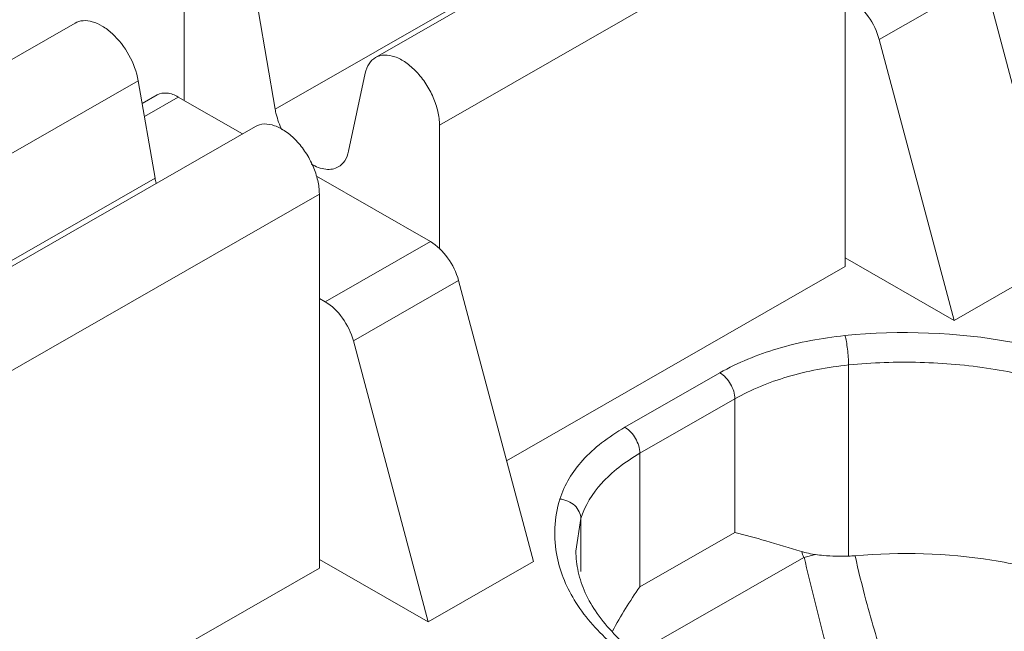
# Model space of a CAD drawing. Header units: centimetres. Extents: x -24.5 to 49.7, y -16.6 to 18.4.
# Tile 59 of 248: x -14.183 to -13.857, y -9.71 to -9.507. Entities that reach past the tile are written whole.
import ezdxf

# ---------------------------------------------------------------- set-up
doc = ezdxf.new("R2010")
doc.units = ezdxf.units.CM
doc.header["$MEASUREMENT"] = 0
doc.layers.add('layer 1', color=7, linetype='Continuous')

msp = doc.modelspace()

# ---------------------------------------------------------------- linework, layer by layer
at = {"layer": 'layer 1', "color": 1, "lineweight": 0}
msp.add_open_spline([(24.98821, 18.39808), (24.98821, 18.39808), (24.98821, -16.60193), (24.98821, -16.60193), (24.98821, -16.60193), (-24.51772, -16.60193), (-24.51772, -16.60193), (-24.51772, -16.60193), (-24.51772, 18.39808), (-24.51772, 18.39808), (-24.51772, 18.39808), (24.98821, 18.39808), (24.98821, 18.39808)], degree=3, knots=[0, 0, 0, 0, 0.25, 0.25, 0.25, 0.5, 0.5, 0.5, 0.75, 0.75, 0.75, 1, 1, 1, 1], dxfattribs=at)
at = {"layer": 'layer 1', "color": 5, "lineweight": 0}
msp.add_open_spline([(-23.26688, 17.18067), (-23.26688, 17.18067), (-23.26688, -15.60944), (-23.26688, -15.60944), (-23.26688, -15.60944), (23.98644, -15.60944), (23.98644, -15.60944)], degree=3, knots=[0, 0, 0, 0, 0.5, 0.5, 0.5, 1, 1, 1, 1], dxfattribs=at)
at = {"layer": 'layer 1', "lineweight": 9}
for points in [[(-15.1136, -11.88825), (-15.1136, -11.88825), (-7.7056, -7.63919), (-7.7056, -7.63919)], [(-7.69027, -7.64798), (-7.69027, -7.64798), (-15.09828, -11.89705), (-15.09828, -11.89705)], [(-15.01708, -11.94361), (-15.01708, -11.94361), (-7.61107, -7.6957), (-7.61107, -7.6957)], [(-7.57273, -7.75186), (-7.57273, -7.75186), (-14.96955, -11.9945), (-14.96955, -11.9945)], [(-14.93426, -12.08187), (-14.93426, -12.08187), (-7.53905, -7.84015), (-7.53905, -7.84015)], [(-14.9151, -12.1313), (-14.9151, -12.1313), (-7.52411, -7.89201), (-7.52411, -7.89201)], [(-14.88686, -12.20355), (-14.88686, -12.20355), (-7.54291, -7.99124), (-7.54291, -7.99124)], [(-7.53917, -8.00091), (-7.53917, -8.00091), (-14.88585, -12.2148), (-14.88585, -12.2148)], [(-14.88518, -12.22255), (-14.88518, -12.22255), (-7.53658, -8.00757), (-7.53658, -8.00757)], [(-14.88501, -12.22285), (-14.88501, -12.22285), (-7.53646, -8.0079), (-7.53646, -8.0079)], [(-14.81265, -12.49002), (-14.81265, -12.49002), (-7.43858, -8.26043), (-7.43858, -8.26043)], [(-14.88093, -12.56483), (-14.88093, -12.56483), (-7.42727, -8.28959), (-7.42727, -8.28959)], [(-7.42702, -8.29024), (-7.42702, -8.29024), (-14.88068, -12.56548), (-14.88068, -12.56548)], [(-14.87955, -12.56837), (-14.87955, -12.56837), (-7.4259, -8.29313), (-7.4259, -8.29313)], [(-7.42438, -8.29707), (-7.42438, -8.29707), (-14.87803, -12.5723), (-14.87803, -12.5723)], [(-14.86912, -12.59635), (-14.86912, -12.59635), (-7.41513, -8.32092), (-7.41513, -8.32092)], [(-7.40988, -8.33449), (-7.40988, -8.33449), (-14.86196, -12.60882), (-14.86196, -12.60882)], [(-14.75264, -12.64545), (-14.75264, -12.64545), (-7.37265, -8.41245), (-7.37265, -8.41245)], [(-14.73894, -12.65609), (-14.73894, -12.65609), (-7.3474, -8.41648), (-7.3474, -8.41648)], [(-7.30843, -8.44359), (-7.30843, -8.44359), (-14.70852, -12.68811), (-14.70852, -12.68811)], [(-14.69375, -12.71923), (-14.69375, -12.71923), (-7.29321, -8.47444), (-7.29321, -8.47444)], [(-7.28802, -8.48968), (-7.28802, -8.48968), (-14.69044, -12.73553), (-14.69044, -12.73553)], [(-14.68973, -12.87593), (-14.68973, -12.87593), (-7.28114, -8.62654), (-7.28114, -8.62654)], [(-7.28114, -8.64338), (-7.28114, -8.64338), (-14.68973, -12.89277), (-14.68973, -12.89277)], [(-14.68973, -12.93732), (-14.68973, -12.93732), (-7.29074, -8.69342), (-7.29074, -8.69342)], [(-14.68973, -12.96455), (-14.68973, -12.96455), (-7.30529, -8.72901), (-7.30529, -8.72901)], [(-14.06494, -9.51999), (-14.06494, -9.51999), (-13.93078, -9.44304), (-13.93078, -9.44304)], [(-14.09815, -9.5371), (-14.09815, -9.5371), (-13.96399, -9.46015), (-13.96399, -9.46015)], [(-13.90962, -9.46541), (-13.90962, -9.46541), (-14.04378, -9.54235), (-14.04378, -9.54235)], [(-13.90962, -9.58916), (-13.90962, -9.58916), (-13.90962, -9.46541), (-13.90962, -9.46541)], [(-14.12825, -9.53417), (-14.12825, -9.53417), (-14.12825, -9.4939), (-14.12825, -9.4939)], [(-13.86356, -9.49406), (-13.86356, -9.49406), (-13.89835, -9.51401), (-13.89835, -9.51401)], [(-13.83881, -9.58702), (-13.83881, -9.58702), (-13.86356, -9.49406), (-13.86356, -9.49406)], [(-14.10371, -9.50487), (-14.10371, -9.50487), (-14.09815, -9.5371), (-14.09815, -9.5371)], [(-14.29848, -9.58554), (-14.29848, -9.58554), (-14.16432, -9.50859), (-14.16432, -9.50859)], [(-13.89835, -9.51401), (-13.89835, -9.51401), (-13.8736, -9.60697), (-13.8736, -9.60697)], [(-14.07389, -9.55101), (-14.07389, -9.55101), (-14.06833, -9.52516), (-14.06833, -9.52516)], [(-14.14345, -9.52767), (-14.14345, -9.52767), (-14.27761, -9.60462), (-14.27761, -9.60462)], [(-14.13789, -9.5599), (-14.13789, -9.5599), (-14.14345, -9.52767), (-14.14345, -9.52767)], [(-14.13718, -9.53238), (-14.13718, -9.53238), (-14.14215, -9.53523), (-14.14215, -9.53523)], [(-14.13019, -9.53305), (-14.13019, -9.53305), (-14.14141, -9.53949), (-14.14141, -9.53949)], [(-14.10895, -9.54523), (-14.10895, -9.54523), (-14.13019, -9.53305), (-14.13019, -9.53305)], [(-14.23886, -9.61974), (-14.23886, -9.61974), (-14.1047, -9.54279), (-14.1047, -9.54279)], [(-14.04378, -9.54235), (-14.04378, -9.54235), (-14.04378, -9.58335), (-14.04378, -9.58335)], [(-14.27205, -9.63685), (-14.27205, -9.63685), (-14.13789, -9.5599), (-14.13789, -9.5599)], [(-14.13789, -9.5599), (-14.1378, -9.56044), (-14.13769, -9.56097), (-14.13755, -9.56151)], [(-14.04681, -9.58088), (-14.04681, -9.58088), (-14.08445, -9.55929), (-14.08445, -9.55929)], [(-14.08353, -9.56515), (-14.08353, -9.56515), (-14.21769, -9.6421), (-14.21769, -9.6421)], [(-14.08353, -9.68891), (-14.08353, -9.68891), (-14.08353, -9.56515), (-14.08353, -9.56515)], [(-14.08159, -9.60083), (-14.08159, -9.60083), (-14.04681, -9.58088), (-14.04681, -9.58088)], [(-13.90962, -9.58631), (-13.90962, -9.58631), (-13.8736, -9.60697), (-13.8736, -9.60697)], [(-13.8736, -9.60697), (-13.8736, -9.60697), (-13.83881, -9.58702), (-13.83881, -9.58702)], [(-14.02161, -9.65339), (-14.02161, -9.65339), (-13.90962, -9.58916), (-13.90962, -9.58916)], [(-14.03748, -9.59381), (-14.03748, -9.59381), (-14.07225, -9.61376), (-14.07225, -9.61376)], [(-14.01273, -9.68677), (-14.01273, -9.68677), (-14.03748, -9.59381), (-14.03748, -9.59381)], [(-14.08353, -9.59972), (-14.08353, -9.59972), (-14.08159, -9.60083), (-14.08159, -9.60083)], [(-14.07225, -9.61376), (-14.07225, -9.61376), (-14.04751, -9.70672), (-14.04751, -9.70672)], [(-15.2065, -10.62087), (-15.2065, -10.62087), (-13.46242, -9.62051), (-13.46242, -9.62051)], [(-13.90848, -9.68497), (-13.90848, -9.68497), (-13.90848, -9.62172), (-13.90848, -9.62172)], [(-13.98247, -9.64235), (-13.98247, -9.64235), (-13.95105, -9.62432), (-13.95105, -9.62432)], [(-13.94608, -9.63293), (-13.94608, -9.63293), (-13.97751, -9.65095), (-13.97751, -9.65095)], [(-13.94608, -9.67715), (-13.94608, -9.67715), (-13.94608, -9.63293), (-13.94608, -9.63293)], [(-13.45249, -9.63772), (-13.45249, -9.63772), (-15.19656, -10.63809), (-15.19656, -10.63809)], [(-13.97751, -9.65095), (-13.97751, -9.65095), (-13.97751, -9.69518), (-13.97751, -9.69518)], [(-13.99704, -9.67252), (-13.99704, -9.67252), (-13.99866, -9.68327), (-13.99866, -9.68327)], [(-13.99704, -9.69002), (-13.99704, -9.69002), (-13.99704, -9.67252), (-13.99704, -9.67252)], [(-13.97751, -9.69518), (-13.97751, -9.69518), (-13.94608, -9.67715), (-13.94608, -9.67715)], [(-13.92325, -9.68537), (-13.92325, -9.68537), (-13.97817, -9.71688), (-13.97817, -9.71688)], [(-13.92407, -9.68344), (-13.92381, -9.68409), (-13.92353, -9.68473), (-13.92325, -9.68537)], [(-13.92407, -9.68344), (-13.92374, -9.68354), (-13.9234, -9.68364), (-13.92306, -9.68372)], [(-13.91943, -9.68445), (-13.91943, -9.68445), (-13.92325, -9.68537), (-13.92325, -9.68537)], [(-13.90848, -9.68497), (-13.90776, -9.68495), (-13.90703, -9.6849), (-13.90631, -9.68484)], [(-14.08353, -9.68606), (-14.08353, -9.68606), (-14.04751, -9.70672), (-14.04751, -9.70672)], [(-14.04751, -9.70672), (-14.04751, -9.70672), (-14.01273, -9.68677), (-14.01273, -9.68677)], [(-14.19552, -9.75315), (-14.19552, -9.75315), (-14.08353, -9.68891), (-14.08353, -9.68891)], [(-13.97751, -9.69518), (-13.98085, -9.69983), (-13.98388, -9.7047), (-13.98656, -9.70977)]]:
    msp.add_open_spline(points, degree=3, dxfattribs=at)
for points, knots in [([(-13.90769, -9.50108), (-13.90542, -9.50237), (-13.90353, -9.50429), (-13.90198, -9.50643), (-13.90032, -9.50873), (-13.89906, -9.5113), (-13.89835, -9.51401)], [0, 0, 0, 0, 0.5, 0.5, 0.5, 1, 1, 1, 1]), ([(-14.14345, -9.52767), (-14.14396, -9.52471), (-14.14505, -9.52185), (-14.14651, -9.51921), (-14.14798, -9.51653), (-14.14984, -9.51407), (-14.15207, -9.51203), (-14.15308, -9.51112), (-14.15417, -9.51028), (-14.15534, -9.50958), (-14.15637, -9.50897), (-14.15746, -9.50846), (-14.15862, -9.50813), (-14.15961, -9.50785), (-14.16065, -9.50771), (-14.16169, -9.50779), (-14.16261, -9.50787), (-14.16353, -9.50814), (-14.16432, -9.50859)], [0, 0, 0, 0, 0.166667, 0.166667, 0.166667, 0.333333, 0.333333, 0.333333, 0.5, 0.5, 0.5, 0.666667, 0.666667, 0.666667, 0.833333, 0.833333, 0.833333, 1, 1, 1, 1]), ([(-14.06494, -9.51999), (-14.06407, -9.51949), (-14.06303, -9.51923), (-14.06201, -9.51918), (-14.06084, -9.51913), (-14.05968, -9.51936), (-14.05858, -9.51974), (-14.05728, -9.52019), (-14.05608, -9.52086), (-14.05495, -9.52163), (-14.05367, -9.52252), (-14.05249, -9.52355), (-14.05142, -9.52469), (-14.05026, -9.52591), (-14.04922, -9.52724), (-14.0483, -9.52865), (-14.04737, -9.53009), (-14.04655, -9.5316), (-14.04587, -9.53317), (-14.04521, -9.53469), (-14.04468, -9.53627), (-14.04431, -9.53788), (-14.04398, -9.53935), (-14.04378, -9.54086), (-14.04378, -9.54235)], [0, 0, 0, 0, 0.125, 0.125, 0.125, 0.25, 0.25, 0.25, 0.375, 0.375, 0.375, 0.5, 0.5, 0.5, 0.625, 0.625, 0.625, 0.75, 0.75, 0.75, 0.875, 0.875, 0.875, 1, 1, 1, 1]), ([(-14.06833, -9.52516), (-14.06809, -9.52406), (-14.06771, -9.52299), (-14.06708, -9.52204), (-14.06653, -9.52121), (-14.0658, -9.52048), (-14.06494, -9.51999)], [0, 0, 0, 0, 0.5, 0.5, 0.5, 1, 1, 1, 1]), ([(-14.13019, -9.53305), (-14.13134, -9.53239), (-14.13262, -9.53187), (-14.13397, -9.53175), (-14.13507, -9.53166), (-14.13623, -9.53183), (-14.13718, -9.53238)], [0, 0, 0, 0, 0.5, 0.5, 0.5, 1, 1, 1, 1]), ([(-14.09815, -9.5371), (-14.09805, -9.53766), (-14.09793, -9.53822), (-14.09779, -9.53877), (-14.09735, -9.54053), (-14.09672, -9.54225), (-14.09595, -9.54389)], [0, 0, 0, 0, 0.5, 0.5, 0.5, 1, 1, 1, 1]), ([(-14.08353, -9.56515), (-14.08353, -9.56365), (-14.08373, -9.56215), (-14.08406, -9.56068), (-14.08443, -9.55906), (-14.08496, -9.5575), (-14.08562, -9.55598), (-14.0863, -9.5544), (-14.08711, -9.55289), (-14.08806, -9.55145), (-14.08898, -9.55005), (-14.09002, -9.54871), (-14.09118, -9.54749), (-14.09224, -9.54636), (-14.09342, -9.54532), (-14.0947, -9.54443), (-14.09583, -9.54365), (-14.09704, -9.54299), (-14.09834, -9.54254), (-14.09943, -9.54216), (-14.10059, -9.54192), (-14.10177, -9.54198), (-14.10278, -9.54202), (-14.10382, -9.54229), (-14.1047, -9.54279)], [0, 0, 0, 0, 0.125, 0.125, 0.125, 0.25, 0.25, 0.25, 0.375, 0.375, 0.375, 0.5, 0.5, 0.5, 0.625, 0.625, 0.625, 0.75, 0.75, 0.75, 0.875, 0.875, 0.875, 1, 1, 1, 1]), ([(-14.07728, -9.55618), (-14.07642, -9.55569), (-14.07569, -9.55496), (-14.07514, -9.55413), (-14.07451, -9.55318), (-14.07412, -9.55211), (-14.07389, -9.55101)], [0, 0, 0, 0, 0.5, 0.5, 0.5, 1, 1, 1, 1]), ([(-14.08621, -9.55522), (-14.08474, -9.55609), (-14.08309, -9.55676), (-14.08138, -9.55695), (-14.08066, -9.55702), (-14.07991, -9.55702), (-14.07919, -9.55688), (-14.07852, -9.55675), (-14.07787, -9.55652), (-14.07728, -9.55618)], [0, 0, 0, 0, 0.333333, 0.333333, 0.333333, 0.666667, 0.666667, 0.666667, 1, 1, 1, 1]), ([(-14.03748, -9.59381), (-14.03819, -9.59111), (-14.03945, -9.58853), (-14.04111, -9.58623), (-14.04265, -9.58409), (-14.04455, -9.58217), (-14.04681, -9.58088)], [0, 0, 0, 0, 0.5, 0.5, 0.5, 1, 1, 1, 1]), ([(-14.08159, -9.60083), (-14.07934, -9.60212), (-14.07744, -9.60404), (-14.07589, -9.60618), (-14.07423, -9.60848), (-14.07298, -9.61106), (-14.07225, -9.61376)], [0, 0, 0, 0, 0.5, 0.5, 0.5, 1, 1, 1, 1]), ([(-13.77584, -9.68992), (-13.77498, -9.68733), (-13.77438, -9.68466), (-13.77406, -9.68196), (-13.77375, -9.67929), (-13.77371, -9.6766), (-13.77397, -9.67393), (-13.77422, -9.67123), (-13.77477, -9.66855), (-13.77556, -9.66596), (-13.77639, -9.66326), (-13.7775, -9.66065), (-13.77882, -9.65815), (-13.78171, -9.6527), (-13.78565, -9.6478), (-13.79011, -9.6435), (-13.79524, -9.63855), (-13.80104, -9.63439), (-13.80718, -9.63082), (-13.81412, -9.62679), (-13.82148, -9.62351), (-13.82905, -9.62085), (-13.83731, -9.61793), (-13.84581, -9.61575), (-13.85443, -9.61417), (-13.87263, -9.61082), (-13.8914, -9.61017), (-13.90977, -9.612)], [0, 0, 0, 0, 0.111111, 0.111111, 0.111111, 0.222222, 0.222222, 0.222222, 0.333333, 0.333333, 0.333333, 0.444444, 0.444444, 0.444444, 0.555556, 0.555556, 0.555556, 0.666667, 0.666667, 0.666667, 0.777778, 0.777778, 0.777778, 0.888889, 0.888889, 0.888889, 1, 1, 1, 1]), ([(-13.90977, -9.612), (-13.91731, -9.61276), (-13.92478, -9.61417), (-13.93206, -9.61634), (-13.93866, -9.61831), (-13.9451, -9.62091), (-13.95105, -9.62432)], [0, 0, 0, 0, 0.5, 0.5, 0.5, 1, 1, 1, 1]), ([(-13.90848, -9.62172), (-13.90848, -9.61998), (-13.90861, -9.61823), (-13.90883, -9.61649), (-13.90894, -9.61564), (-13.90906, -9.6148), (-13.90922, -9.61396), (-13.90935, -9.6133), (-13.90949, -9.61264), (-13.90969, -9.612)], [0, 0, 0, 0, 0.333333, 0.333333, 0.333333, 0.666667, 0.666667, 0.666667, 1, 1, 1, 1]), ([(-13.90848, -9.62172), (-13.91534, -9.62241), (-13.92215, -9.62369), (-13.92879, -9.62566), (-13.9348, -9.62746), (-13.94066, -9.62982), (-13.94608, -9.63293)], [0, 0, 0, 0, 0.5, 0.5, 0.5, 1, 1, 1, 1]), ([(-13.78083, -9.68327), (-13.78083, -9.67868), (-13.78175, -9.67407), (-13.7834, -9.66976), (-13.7852, -9.66508), (-13.78786, -9.66077), (-13.79102, -9.65689), (-13.79458, -9.6525), (-13.79877, -9.64866), (-13.80329, -9.64527), (-13.8084, -9.64145), (-13.81392, -9.63821), (-13.81966, -9.63545), (-13.826, -9.63239), (-13.83261, -9.6299), (-13.83935, -9.62789), (-13.84658, -9.62572), (-13.85396, -9.6241), (-13.86142, -9.62295), (-13.86917, -9.62175), (-13.877, -9.62106), (-13.88483, -9.62086), (-13.89272, -9.62065), (-13.90063, -9.62094), (-13.90848, -9.62172)], [0, 0, 0, 0, 0.125, 0.125, 0.125, 0.25, 0.25, 0.25, 0.375, 0.375, 0.375, 0.5, 0.5, 0.5, 0.625, 0.625, 0.625, 0.75, 0.75, 0.75, 0.875, 0.875, 0.875, 1, 1, 1, 1]), ([(-13.94608, -9.63293), (-13.94608, -9.63122), (-13.94666, -9.62954), (-13.94754, -9.62803), (-13.94841, -9.62651), (-13.94957, -9.62517), (-13.95105, -9.62432)], [0, 0, 0, 0, 0.5, 0.5, 0.5, 1, 1, 1, 1]), ([(-13.98247, -9.64235), (-13.98515, -9.64389), (-13.98774, -9.6456), (-13.99017, -9.6475), (-13.9924, -9.64924), (-13.9945, -9.65114), (-13.99642, -9.65326), (-13.99975, -9.65697), (-14.00252, -9.66133), (-14.00396, -9.66608)], [0, 0, 0, 0, 0.333333, 0.333333, 0.333333, 0.666667, 0.666667, 0.666667, 1, 1, 1, 1]), ([(-13.98247, -9.64235), (-13.981, -9.6432), (-13.97983, -9.64454), (-13.97896, -9.64605), (-13.97809, -9.64757), (-13.97751, -9.64925), (-13.97751, -9.65095)], [0, 0, 0, 0, 0.5, 0.5, 0.5, 1, 1, 1, 1]), ([(-13.97751, -9.65095), (-13.97994, -9.65235), (-13.98229, -9.65391), (-13.98451, -9.65563), (-13.98653, -9.65722), (-13.98844, -9.65895), (-13.99018, -9.66088), (-13.99322, -9.66424), (-13.99573, -9.66821), (-13.99704, -9.67252)], [0, 0, 0, 0, 0.333333, 0.333333, 0.333333, 0.666667, 0.666667, 0.666667, 1, 1, 1, 1]), ([(-14.00396, -9.66608), (-14.0049, -9.66917), (-14.00548, -9.67239), (-14.00564, -9.67563), (-14.0058, -9.67885), (-14.00555, -9.68208), (-14.00491, -9.68523)], [0, 0, 0, 0, 0.5, 0.5, 0.5, 1, 1, 1, 1]), ([(-14.00396, -9.66608), (-14.00219, -9.66625), (-14.00039, -9.66703), (-13.99907, -9.66825), (-13.99845, -9.66882), (-13.99793, -9.66951), (-13.99757, -9.67027), (-13.99724, -9.67097), (-13.99704, -9.67175), (-13.99704, -9.67252)], [0, 0, 0, 0, 0.333333, 0.333333, 0.333333, 0.666667, 0.666667, 0.666667, 1, 1, 1, 1]), ([(-13.92407, -9.68344), (-13.928, -9.68224), (-13.93194, -9.68104), (-13.9359, -9.67991), (-13.93928, -9.67893), (-13.94267, -9.67799), (-13.94608, -9.67715)], [0, 0, 0, 0, 0.5, 0.5, 0.5, 1, 1, 1, 1]), ([(-14.00491, -9.68523), (-14.00382, -9.69056), (-14.00159, -9.69569), (-13.99866, -9.70032), (-13.99535, -9.70555), (-13.99114, -9.71014), (-13.98648, -9.71417), (-13.98115, -9.71879), (-13.97524, -9.72269), (-13.96904, -9.72603), (-13.96209, -9.72977), (-13.95477, -9.73279), (-13.94728, -9.73525), (-13.93916, -9.73791), (-13.93082, -9.73991), (-13.92239, -9.74132), (-13.91357, -9.74281), (-13.90466, -9.74366), (-13.89573, -9.74393), (-13.88672, -9.7442), (-13.87769, -9.74387), (-13.86873, -9.74292), (-13.86002, -9.74199), (-13.85136, -9.74049), (-13.84288, -9.73834)], [0, 0, 0, 0, 0.125, 0.125, 0.125, 0.25, 0.25, 0.25, 0.375, 0.375, 0.375, 0.5, 0.5, 0.5, 0.625, 0.625, 0.625, 0.75, 0.75, 0.75, 0.875, 0.875, 0.875, 1, 1, 1, 1]), ([(-13.99866, -9.68327), (-13.99866, -9.68557), (-13.9984, -9.68788), (-13.99791, -9.69014), (-13.99737, -9.69252), (-13.99658, -9.69484), (-13.99558, -9.69706), (-13.99449, -9.69947), (-13.99316, -9.70177), (-13.99164, -9.70393), (-13.98999, -9.70631), (-13.98811, -9.70855), (-13.98609, -9.71064), (-13.98146, -9.71543), (-13.97607, -9.71948), (-13.97036, -9.72295), (-13.96371, -9.72698), (-13.95662, -9.73023), (-13.94932, -9.73287), (-13.94122, -9.73581), (-13.93286, -9.73801), (-13.92438, -9.73959), (-13.91542, -9.74127), (-13.90632, -9.74225), (-13.89721, -9.7426), (-13.88799, -9.74295), (-13.87874, -9.74266), (-13.86956, -9.7417), (-13.86067, -9.74075), (-13.85183, -9.73919), (-13.8432, -9.73692)], [0, 0, 0, 0, 0.1, 0.1, 0.1, 0.2, 0.2, 0.2, 0.3, 0.3, 0.3, 0.4, 0.4, 0.4, 0.5, 0.5, 0.5, 0.6, 0.6, 0.6, 0.7, 0.7, 0.7, 0.8, 0.8, 0.8, 0.9, 0.9, 0.9, 1, 1, 1, 1]), ([(-13.92319, -9.68536), (-13.92097, -9.69477), (-13.91863, -9.70414), (-13.91615, -9.71349), (-13.91369, -9.72279), (-13.9111, -9.73205), (-13.90855, -9.74132)], [0, 0, 0, 0, 0.5, 0.5, 0.5, 1, 1, 1, 1]), ([(-13.91943, -9.68445), (-13.91974, -9.6844), (-13.92005, -9.68435), (-13.92036, -9.6843), (-13.92127, -9.68414), (-13.92217, -9.68395), (-13.92306, -9.68372)], [0, 0, 0, 0, 0.5, 0.5, 0.5, 1, 1, 1, 1]), ([(-13.91943, -9.68445), (-13.91856, -9.68457), (-13.91768, -9.68468), (-13.91681, -9.68475), (-13.91404, -9.68501), (-13.91126, -9.68508), (-13.90848, -9.68497)], [0, 0, 0, 0, 0.5, 0.5, 0.5, 1, 1, 1, 1]), ([(-13.82077, -9.69823), (-13.82692, -9.69535), (-13.83331, -9.69299), (-13.83983, -9.69107), (-13.84678, -9.68901), (-13.85388, -9.68745), (-13.86105, -9.68632), (-13.87599, -9.68397), (-13.89128, -9.68351), (-13.90631, -9.68484)], [0, 0, 0, 0, 0.333333, 0.333333, 0.333333, 0.666667, 0.666667, 0.666667, 1, 1, 1, 1]), ([(-13.90631, -9.68484), (-13.90523, -9.68978), (-13.90403, -9.6947), (-13.90273, -9.69959), (-13.90175, -9.70326), (-13.90072, -9.7069), (-13.89963, -9.71054), (-13.89854, -9.71417), (-13.89738, -9.71779), (-13.89614, -9.72137), (-13.8949, -9.72496), (-13.89355, -9.7285), (-13.8921, -9.732), (-13.89064, -9.7355), (-13.88908, -9.73895), (-13.88745, -9.74238)], [0, 0, 0, 0, 0.2, 0.2, 0.2, 0.4, 0.4, 0.4, 0.6, 0.6, 0.6, 0.8, 0.8, 0.8, 1, 1, 1, 1])]:
    msp.add_open_spline(points, degree=3, knots=knots, dxfattribs=at)

doc.saveas('drawing.dxf')
